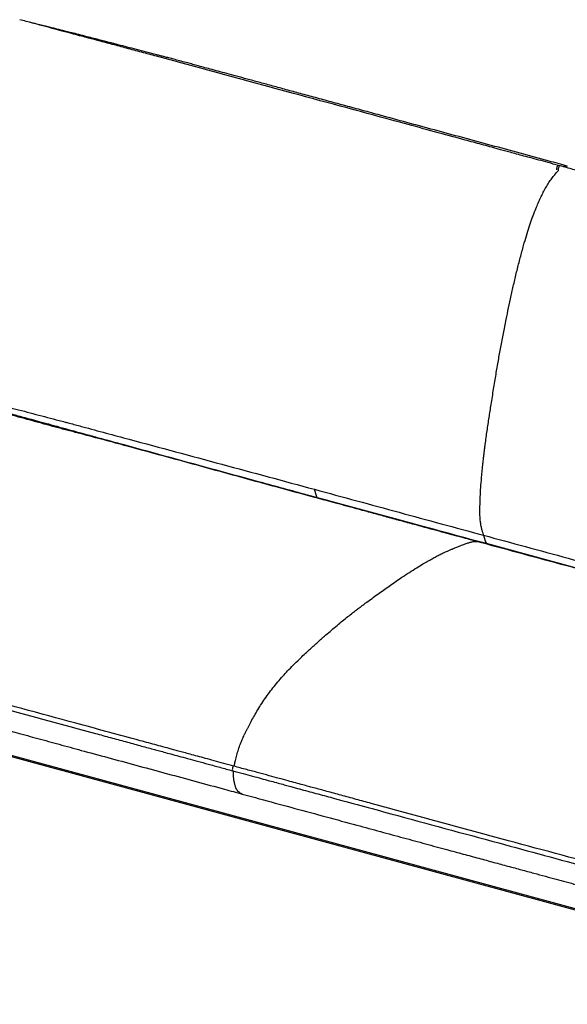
# Paper-space layout '_Trimetric' of a CAD drawing. Header units: millimetres. Extents: x -826 to 1033, y -202 to 1013.
# Tile 9 of 19: x -294 to 278, y -26 to 1005. Entities that reach past the tile are written whole.
import ezdxf

# ---------------------------------------------------------------- set-up
doc = ezdxf.new("R2010")
doc.units = ezdxf.units.MM

psp = doc.layouts.new('_Trimetric')

# ---------------------------------------------------------------- linework, layer by layer
at = {"color": 7, "linetype": 'Continuous', "lineweight": 25}
for p, q in [((271, 851.9), (269.2, 852.3)), ((370.8, 408.2), (193.8, 456.3)), ((-662.4, 332.2), (650.5, -24.6)), ((-661.4, 330.5), (650.5, -26))]:
    psp.add_line(p, q, dxfattribs=at)
at = {"color": 7, "linetype": 'Continuous', "lineweight": 25, "flags": 128}
for points in [[(267.6, 847.7), (267.5, 848.1), (267.4, 848.8), (267.5, 849.7), (267.7, 850.6), (268.1, 851.5), (268.5, 852.1), (269, 852.3), (269.2, 852.3)], [(269.4, 847.3), (269.2, 847.6), (269.1, 848.3), (269.2, 849.2), (269.5, 850.2), (269.9, 851), (270.3, 851.6), (270.7, 851.9), (271, 851.9)], [(186.3, 458.3), (98.5, 482.2), (9.3, 506.4)], [(363.2, 410.2), (274, 434.4), (186.3, 458.3)], [(-70.3, 223.3), (-70.5, 223.4), (-71, 223.1), (-71.4, 222.5), (-71.8, 221.6), (-72, 220.7), (-72.1, 219.8), (-72, 219.1), (-71.8, 218.6), (-71.6, 218.5)]]:
    psp.add_lwpolyline(points, dxfattribs=at)
at = {"color": 7, "linetype": 'Continuous', "lineweight": 25}
for points, knots in [([(269.2, 852.3), (265.6, 853.3), (258.7, 855.2), (248.8, 857.9), (239.6, 860.4), (231.3, 862.6), (223.9, 864.7), (217.3, 866.4), (211.5, 868), (206.3, 869.4), (197.5, 871.8), (184.4, 875.4), (151.9, 884.2), (87.7, 901.7), (-18.4, 930.5), (-108.8, 955.1), (-166.9, 970.8), (-182.4, 975), (-197.3, 979), (-208.6, 982), (-216.9, 984.2), (-223, 985.8), (-230.2, 987.7), (-238.4, 989.9), (-247.7, 992.4), (-257.9, 995.1), (-269.2, 998.2), (-281.5, 1001.5), (-290, 1003.7), (-294.5, 1004.9)], [0, 0, 0, 0, 0.0190821, 0.0367167, 0.0529039, 0.0676437, 0.0809362, 0.0925826, 0.1028329, 0.1116897, 0.1199682, 0.1501231, 0.1811573, 0.2928047, 0.4921749, 0.7459156, 0.7738296, 0.8017134, 0.8282955, 0.8529081, 0.8618295, 0.8726282, 0.8853383, 0.8999583, 0.9164885, 0.9345838, 0.9545298, 0.976336, 1, 1, 1, 1]), ([(278.4, 851.7), (272.1, 853.4), (255.6, 857.9), (229.1, 865.1), (198.9, 873.3), (169, 881.4), (139.6, 889.4), (110.9, 897.2), (85.9, 904), (64.5, 909.8), (46.7, 914.7), (29.6, 919.3), (13.2, 923.8), (-2.4, 928), (-17.2, 932), (-31.1, 935.8), (-44.1, 939.4), (-56.3, 942.6), (-67.4, 945.7), (-77.5, 948.4), (-86.7, 950.9), (-94.9, 953.1), (-102.2, 955.1), (-108.8, 956.9), (-114.7, 958.5), (-120.7, 960.1), (-126.9, 961.7), (-133, 963.4), (-138.2, 964.8), (-142.9, 966), (-147.1, 967.1), (-153.3, 968.8), (-161.6, 971), (-172, 973.6), (-181.8, 976.2), (-189, 978), (-194, 979.3), (-197.1, 980.1), (-201.2, 981.2), (-206.2, 982.5), (-212, 984), (-218.8, 985.7), (-226.5, 987.7), (-234.3, 989.7), (-241.3, 991.5), (-246.8, 992.9), (-251.4, 994), (-255.6, 995.1), (-260, 996.2), (-267, 998), (-275.1, 1000), (-281.6, 1001.6), (-284.3, 1002.2)], [0, 0, 0, 0, 0.034092, 0.088008, 0.141976, 0.195508, 0.248148, 0.299468, 0.34907, 0.381981, 0.41379, 0.44439, 0.47368, 0.501563, 0.527949, 0.552753, 0.575895, 0.597674, 0.61758, 0.635598, 0.651856, 0.6665, 0.679447, 0.6911, 0.701582, 0.71101, 0.723536, 0.73427, 0.743557, 0.751719, 0.759055, 0.765843, 0.784989, 0.803245, 0.820641, 0.837186, 0.841342, 0.846847, 0.853977, 0.862733, 0.873107, 0.885089, 0.898656, 0.91377, 0.926035, 0.935702, 0.942652, 0.950007, 0.957753, 0.965878, 0.986429, 1, 1, 1, 1]), ([(190.9, 465.1), (190.8, 465.3), (190.5, 466.6), (189.8, 468.7), (188.9, 471.8), (188.1, 475.4), (187.5, 479.6), (187.1, 484.6), (187, 490.5), (187.1, 497.5), (187.4, 505.8), (187.9, 515.2), (188.8, 526.5), (189.6, 535.3), (190.3, 541.7), (190.7, 544.7), (191.1, 548.4), (191.6, 552.3), (192.1, 556.2), (193, 563.6), (194.5, 574.3), (196.6, 588.2), (198.9, 602.8), (201.3, 617.9), (203.8, 633.3), (206.3, 648), (208.9, 662.2), (211.6, 676.4), (214.3, 690.1), (217, 703.4), (219.7, 716.1), (222.7, 729.2), (225.8, 742.4), (229.2, 755.6), (232.5, 767.7), (235.6, 778.5), (238.5, 787.7), (241.3, 796), (244.1, 803.4), (246.7, 809.9), (249.2, 815.7), (251.6, 820.8), (254.1, 825.8), (256.9, 830.7), (259.9, 835.5), (263, 839.8), (266, 843.5), (268.1, 846), (269.2, 847.1), (269.3, 847.2)], [0, 0, 0, 0, 0.002678, 0.013388, 0.025752, 0.038612, 0.051869, 0.06628, 0.082607, 0.101563, 0.123592, 0.148296, 0.175092, 0.210781, 0.215573, 0.223595, 0.233294, 0.243047, 0.252842, 0.262664, 0.297739, 0.332286, 0.365615, 0.405782, 0.443561, 0.479149, 0.513294, 0.547504, 0.58332, 0.613085, 0.644026, 0.675873, 0.70834, 0.740723, 0.772006, 0.797041, 0.819975, 0.840728, 0.859533, 0.876607, 0.892144, 0.90632, 0.919427, 0.935829, 0.951769, 0.967702, 0.983257, 0.997918, 1, 1, 1, 1]), ([(836.2, 697.6), (832.6, 698.6), (825.7, 700.5), (815.7, 703.3), (806.6, 705.8), (798.3, 708.1), (790.8, 710.2), (784.2, 712), (778.4, 713.6), (773.2, 715), (764.3, 717.5), (751.2, 721.1), (718.7, 730.1), (654.2, 747.7), (547.8, 776.6), (457.1, 801.3), (398.8, 817.1), (383.3, 821.3), (368.4, 825.4), (357.1, 828.5), (348.7, 830.7), (342.6, 832.4), (335.4, 834.3), (327.1, 836.6), (317.9, 839.1), (307.6, 841.9), (296.3, 845), (284, 848.3), (275.4, 850.6), (271, 851.9)], [0, 0, 0, 0, 0.019102, 0.036749, 0.05294, 0.067677, 0.080965, 0.092608, 0.102858, 0.111716, 0.119992, 0.150145, 0.181181, 0.292835, 0.492202, 0.745946, 0.773857, 0.801739, 0.828323, 0.852938, 0.861855, 0.87265, 0.885358, 0.899979, 0.916514, 0.934617, 0.954565, 0.97636, 1, 1, 1, 1]), ([(274, 851), (274.4, 851.2), (275.4, 851.8), (276.9, 852), (278, 851.8), (278.4, 851.7)], [0, 0, 0, 0, 0.248912, 0.646817, 1, 1, 1, 1]), ([(6.7, 506.7), (-25.6, 515.5), (-57.6, 524.3), (-121.3, 541.8), (-153.1, 550.5), (-193.1, 561.3), (-201.1, 563.5), (-217.2, 567.8), (-225.3, 569.9), (-235.3, 572.5), (-237.3, 573.1), (-241.3, 574.1), (-243.3, 574.6), (-246.2, 575.4), (-247.2, 575.7), (-249.1, 576.2), (-252.1, 577), (-255, 577.8), (-264.8, 580.4), (-272.7, 582.6), (-288.6, 587), (-296.6, 589.2), (-312.6, 593.5), (-320.6, 595.6), (-336.6, 599.7), (-344.6, 601.7), (-356.5, 604.4), (-360.5, 605.3), (-366.4, 606.6), (-368.4, 607), (-370.9, 607.5), (-371.4, 607.6), (-372.3, 607.8), (-373.8, 608.1), (-375.3, 608.4), (-376.3, 608.6)], [0, 0, 0, 0, 0.25, 0.25, 0.5, 0.5, 0.5625, 0.5625, 0.625, 0.625, 0.640625, 0.640625, 0.65625, 0.65625, 0.664063, 0.664063, 0.671875, 0.6875, 0.6875, 0.75, 0.75, 0.8125, 0.8125, 0.875, 0.875, 0.9375, 0.9375, 0.96875, 0.96875, 0.984375, 0.984375, 0.988281, 0.988281, 0.992188, 1, 1, 1, 1]), ([(9.3, 506.4), (-7.2, 510.9), (-39.9, 519.8), (-88.5, 533.1), (-136.9, 546.4), (-178, 557.7), (-212, 566.9), (-238.8, 574), (-265.3, 581.2), (-289.8, 588), (-312.5, 594.1), (-333.3, 599.5), (-353.8, 604.3), (-367.3, 607), (-374.1, 608.4)], [0, 0, 0, 0, 0.127718, 0.254655, 0.380838, 0.506355, 0.576451, 0.646142, 0.714378, 0.783175, 0.837384, 0.891561, 0.945728, 1, 1, 1, 1]), ([(-371.6, 614.4), (-371.3, 614.4), (-371.1, 614.3), (-370.7, 614.2), (-370.4, 614.2), (-369.7, 614.1), (-369.3, 614), (-367.9, 613.7), (-367, 613.6), (-364.2, 613), (-358.6, 611.9), (-352.9, 610.7), (-345.1, 608.9), (-341.2, 608), (-333.4, 606.1), (-329.5, 605.1), (-321.5, 603.1), (-317.6, 602.1), (-309.6, 600.1), (-305.6, 599), (-297.6, 596.9), (-293.6, 595.9), (-285.6, 593.8), (-281.6, 592.8), (-273.5, 590.6), (-269.5, 589.6), (-261.4, 587.4), (-255.3, 585.8), (-248.1, 583.9), (-245, 583.1), (-242.9, 582.5), (-241.9, 582.3), (-236.7, 580.9), (-228.5, 578.7), (-220.4, 576.5), (-212.3, 574.3), (-208.2, 573.2), (-196.1, 569.9), (-188, 567.7), (-163.8, 561.2), (-147.6, 556.9), (-115.3, 548.2), (-99.2, 543.8), (-50.7, 530.7), (-18.4, 522), (13.9, 513.2)], [0, 0, 0, 0, 0.001953, 0.001953, 0.003906, 0.003906, 0.007812, 0.007812, 0.015625, 0.015625, 0.03125, 0.0625, 0.0625, 0.09375, 0.09375, 0.125, 0.125, 0.15625, 0.15625, 0.1875, 0.1875, 0.21875, 0.21875, 0.25, 0.25, 0.28125, 0.28125, 0.3125, 0.328125, 0.335938, 0.335938, 0.34375, 0.34375, 0.375, 0.40625, 0.40625, 0.4375, 0.4375, 0.5, 0.5, 0.625, 0.625, 0.75, 0.75, 1, 1, 1, 1]), ([(-366.9, 606.7), (-365.2, 606.5), (-361.8, 606.2), (-356.3, 605.3), (-350.5, 604.2), (-344.8, 602.8), (-339, 601.4), (-333.2, 600), (-327.2, 598.4), (-321.7, 597), (-316.7, 595.7), (-311.8, 594.4), (-307.2, 593.1), (-303, 592), (-299.3, 591), (-295.3, 589.9), (-291.2, 588.8), (-286.9, 587.7), (-282.4, 586.5), (-277.9, 585.2), (-267, 582.3), (-253.7, 578.6), (-237.9, 574.3), (-225.8, 571), (-213.6, 567.6), (-201.5, 564.2), (-189.6, 560.9), (-178.5, 557.8), (-168, 554.9), (-159.8, 552.7), (-155.1, 551.4), (-153.7, 551)], [0, 0, 0, 0, 0.025781, 0.052775, 0.08113, 0.109779, 0.135456, 0.16361, 0.192431, 0.219989, 0.240577, 0.263328, 0.288242, 0.304913, 0.322429, 0.34079, 0.359996, 0.380047, 0.400944, 0.422687, 0.443646, 0.553059, 0.608442, 0.663767, 0.721762, 0.778289, 0.833345, 0.886933, 0.933222, 0.980399, 1, 1, 1, 1]), ([(-52.8, 523.3), (-48.1, 522.1), (-34.4, 518.3), (-11.2, 512), (7.4, 506.9), (16.8, 504.4)], [0, 0, 0, 0, 0.201695, 0.592643, 1, 1, 1, 1]), ([(183.7, 458.6), (183.1, 458.8), (182.5, 459), (181.3, 459.3), (179.4, 459.8), (177.4, 460.3), (173.3, 461.4), (170.5, 462.2), (161.3, 464.7), (154.6, 466.5), (139.9, 470.5), (127.8, 473.8), (112.1, 478.1), (105, 480), (101.4, 481), (100.1, 481.3), (97.7, 482), (96.4, 482.3), (94, 483), (92.7, 483.4), (90.3, 484), (89.1, 484.4), (85.5, 485.3), (83.1, 486), (76.1, 487.9), (71.6, 489.1), (58.6, 492.6), (50.6, 494.8), (28.4, 500.8), (16.3, 504.1), (6.7, 506.7)], [0, 0, 0, 0, 0.015625, 0.015625, 0.03125, 0.0625, 0.0625, 0.125, 0.125, 0.25, 0.25, 0.375, 0.4375, 0.46875, 0.46875, 0.484375, 0.484375, 0.5, 0.5, 0.515625, 0.515625, 0.53125, 0.53125, 0.5625, 0.5625, 0.625, 0.625, 0.75, 0.75, 1, 1, 1, 1]), ([(9.3, 506.4), (9.2, 506.4), (8.4, 506.7), (7.6, 506.7), (6.7, 506.7)], [0, 0, 0, 0, 0.057052, 1, 1, 1, 1]), ([(14, 513.2), (43.4, 505.2), (72.9, 497.2), (131.9, 481.1), (161.4, 473.1), (190.9, 465.1)], [0, 0, 0, 0, 0.5, 0.5, 1, 1, 1, 1]), ([(193.8, 456.3), (164.3, 464.3), (134.8, 472.3), (75.8, 488.3), (46.3, 496.3), (16.8, 504.4)], [0, 0, 0, 0, 0.5, 0.5, 1, 1, 1, 1]), ([(190.9, 465.1), (219.6, 457.3), (249.5, 449.2), (309.3, 432.9), (339.1, 424.8), (367.9, 417)], [0, 0, 0, 0, 0.5, 0.5, 1, 1, 1, 1]), ([(-70, 223.3), (-69.9, 223.9), (-69.6, 225.9), (-68.7, 229.8), (-67.4, 235), (-65.6, 240.9), (-63.6, 246.4), (-61.6, 251.4), (-60.1, 254.9), (-59, 257.2), (-58.4, 258.4), (-57.8, 259.6), (-57.2, 260.8), (-56.5, 262), (-55.2, 264.7), (-52.9, 268.9), (-49.8, 274.8), (-46.2, 281), (-42.3, 287.6), (-37.9, 294.1), (-33.2, 300.6), (-28.2, 306.9), (-23.1, 313.1), (-18, 318.9), (-12.5, 324.9), (-6.7, 330.8), (-0.9, 336.4), (4.2, 341.2), (8.7, 345.3), (12.6, 348.9), (16.2, 352.1), (19.5, 355.1), (22.7, 358), (26.8, 361.5), (31.7, 365.8), (37.6, 370.7), (43.3, 375.4), (48.7, 379.8), (53.6, 383.6), (57.8, 386.9), (61.4, 389.6), (64.2, 391.7), (66.2, 393.2), (67.7, 394.3), (68.7, 395), (69.3, 395.5), (69.5, 395.6), (69.6, 395.7), (69.6, 395.7), (69.6, 395.7), (69.7, 395.7), (69.7, 395.7), (73.6, 398.7), (81.6, 404.4), (93.5, 413), (104, 420.3), (113.2, 426.2), (120.5, 430.8), (126.1, 434.3), (129.6, 436.3), (131, 437.1), (131.6, 437.5), (131.9, 437.6), (132, 437.7), (132.1, 437.7), (132.1, 437.8), (133.7, 438.7), (136.8, 440.4), (141.2, 442.9), (145.4, 445), (149.1, 446.8), (151.9, 448.1), (153.8, 448.9), (155.2, 449.5), (156.6, 450.1), (158.8, 451), (161.8, 452.2), (165.3, 453.6), (168.5, 454.9), (171.2, 455.9), (173.4, 456.7), (175.2, 457.3), (176.6, 457.7), (177.9, 458), (179.2, 458.3), (180.7, 458.6), (182.3, 458.6), (183.3, 458.6), (183.7, 458.6)], [0, 0, 0, 0, 0.003545, 0.010842, 0.021187, 0.032031, 0.043087, 0.052348, 0.061707, 0.064222, 0.066775, 0.069373, 0.072022, 0.074726, 0.077493, 0.089577, 0.102762, 0.117176, 0.132999, 0.150423, 0.1684, 0.187522, 0.207171, 0.226791, 0.245896, 0.269536, 0.291399, 0.311391, 0.327608, 0.342268, 0.355593, 0.368052, 0.380045, 0.391886, 0.413749, 0.436189, 0.458184, 0.47887, 0.497678, 0.513239, 0.526791, 0.538328, 0.544838, 0.55047, 0.554699, 0.556345, 0.557028, 0.55732, 0.557447, 0.557503, 0.557527, 0.557538, 0.557546, 0.603025, 0.648243, 0.693456, 0.723436, 0.75298, 0.77781, 0.788197, 0.792641, 0.794569, 0.795412, 0.795782, 0.795944, 0.796016, 0.796072, 0.814461, 0.831349, 0.847507, 0.863641, 0.874058, 0.880561, 0.885966, 0.891389, 0.8968, 0.911866, 0.926051, 0.938899, 0.950052, 0.958392, 0.965237, 0.970919, 0.975742, 0.979962, 0.987287, 0.994275, 1, 1, 1, 1]), ([(360.7, 410.5), (332, 418.3), (302.1, 426.5), (242.3, 442.7), (212.4, 450.8), (183.7, 458.6)], [0, 0, 0, 0, 0.5, 0.5, 1, 1, 1, 1]), ([(183.7, 458.6), (184.5, 458.6), (185.4, 458.6), (186.2, 458.3), (186.2, 458.3)], [0, 0, 0, 0, 0.942935, 1, 1, 1, 1]), ([(-634.5, 374.2), (-631.1, 373.1), (-624.4, 371.1), (-614.7, 368.1), (-605.8, 365.4), (-597.7, 363), (-590.3, 360.9), (-583.8, 359), (-578.1, 357.3), (-573, 355.8), (-564.3, 353.3), (-551.4, 349.6), (-529.6, 343.4), (-503, 335.9), (-444.5, 319.8), (-348.5, 293.8), (-257.9, 269.1), (-199.5, 253.3), (-184, 249.1), (-169.1, 245), (-157.7, 241.9), (-149.4, 239.7), (-143.3, 238), (-136.1, 236), (-127.8, 233.8), (-118.5, 231.3), (-108.3, 228.5), (-97, 225.4), (-84.6, 222.1), (-76.1, 219.7), (-71.6, 218.5)], [0, 0, 0, 0, 0.019092, 0.036737, 0.052936, 0.067689, 0.080994, 0.092652, 0.102915, 0.111784, 0.120061, 0.150203, 0.181227, 0.23706, 0.292894, 0.492241, 0.745971, 0.773881, 0.801761, 0.828346, 0.852961, 0.861875, 0.872665, 0.88537, 0.899988, 0.916521, 0.934621, 0.954567, 0.97636, 1, 1, 1, 1]), ([(-70.3, 223.3), (-73.9, 224.3), (-80.8, 226.2), (-90.8, 228.9), (-99.9, 231.4), (-108.3, 233.7), (-115.8, 235.7), (-122.4, 237.5), (-128.2, 239.1), (-133.3, 240.5), (-142.3, 242.9), (-155.4, 246.5), (-187.9, 255.3), (-252.4, 272.8), (-326.9, 293.1), (-396.4, 312), (-444.2, 325), (-481.3, 335.1), (-507.6, 342.4), (-523, 346.7), (-537.7, 350.9), (-548.9, 354.1), (-557.1, 356.5), (-563.2, 358.2), (-570.2, 360.2), (-578.4, 362.6), (-587.5, 365.2), (-597.5, 368.2), (-608.5, 371.5), (-620.5, 375.1), (-628.7, 377.6), (-633, 379)], [0, 0, 0, 0, 0.019083, 0.036718, 0.052905, 0.067645, 0.080937, 0.092584, 0.102834, 0.11169, 0.119969, 0.150124, 0.181158, 0.292806, 0.492177, 0.576758, 0.661339, 0.745916, 0.773827, 0.801708, 0.828285, 0.852894, 0.861817, 0.872619, 0.885333, 0.89996, 0.916498, 0.934604, 0.954555, 0.976353, 1, 1, 1, 1]), ([(-624.6, 356.8), (-621.9, 355.7), (-616.5, 353.6), (-608.6, 350.7), (-601.3, 348), (-594.9, 345.8), (-590.2, 344.1), (-586.8, 342.9), (-584.5, 342.1), (-581.9, 341.2), (-578.7, 340.1), (-575.1, 338.8), (-571.6, 337.6), (-566.6, 335.9), (-560.5, 333.8), (-553.4, 331.4), (-547.1, 329.3), (-541.6, 327.4), (-535.3, 325.4), (-527.6, 322.9), (-518.3, 319.9), (-508.6, 316.9), (-500.6, 314.4), (-494.6, 312.6), (-490.5, 311.4), (-486.3, 310.1), (-481.6, 308.8), (-476.3, 307.3), (-470.9, 305.7), (-465.6, 304.3), (-460.4, 302.8), (-454.5, 301.1), (-447.8, 299.3), (-441, 297.4), (-434, 295.5), (-426.9, 293.5), (-419.1, 291.4), (-410.6, 289.1), (-400.8, 286.4), (-389.4, 283.3), (-376.4, 279.7), (-362.4, 275.9), (-347.5, 271.9), (-331.6, 267.5), (-313.9, 262.7), (-294.2, 257.4), (-272.6, 251.5), (-250.2, 245.4), (-225.4, 238.6), (-198.4, 231.3), (-169.3, 223.4), (-139.8, 215.4), (-110, 207.3), (-84, 200.2), (-67.8, 195.8), (-61.6, 194.1)], [0, 0, 0, 0, 0.01484, 0.029583, 0.042721, 0.054146, 0.063781, 0.068384, 0.072399, 0.075996, 0.082797, 0.089381, 0.095745, 0.101884, 0.116227, 0.129102, 0.14048, 0.150345, 0.158689, 0.174813, 0.191522, 0.208917, 0.227004, 0.234038, 0.241197, 0.24871, 0.256922, 0.266207, 0.276966, 0.285239, 0.29451, 0.304924, 0.316632, 0.329792, 0.341257, 0.353802, 0.367513, 0.382478, 0.398784, 0.419924, 0.442915, 0.467674, 0.49411, 0.52213, 0.551633, 0.588165, 0.626428, 0.666228, 0.707361, 0.757764, 0.809362, 0.861742, 0.914468, 0.967079, 1, 1, 1, 1]), ([(-71.6, 218.5), (-68, 217.5), (-61.1, 215.7), (-51.1, 213), (-42, 210.5), (-33.6, 208.2), (-26.2, 206.2), (-19.5, 204.4), (-13.7, 202.8), (-8.6, 201.4), (0.3, 199), (13.4, 195.4), (46, 186.6), (110.5, 169), (185, 148.8), (254.5, 129.9), (302.4, 116.9), (339.5, 106.8), (366.1, 99.7), (381.8, 95.6), (396.9, 91.7), (408.3, 88.8), (416.8, 86.6), (423, 85), (430.3, 83.1), (438.7, 81), (448.2, 78.6), (458.7, 76), (470.3, 73.1), (482.9, 70), (491.8, 67.9), (496.4, 66.8)], [0, 0, 0, 0, 0.019081, 0.036714, 0.0529, 0.067638, 0.080928, 0.092572, 0.102819, 0.111674, 0.119952, 0.150105, 0.181137, 0.292775, 0.49213, 0.576704, 0.661275, 0.745846, 0.773769, 0.801655, 0.828225, 0.852823, 0.861751, 0.872558, 0.885276, 0.899909, 0.916456, 0.934573, 0.954536, 0.976345, 1, 1, 1, 1]), ([(-61.6, 194.2), (-61.7, 194.2), (-62.5, 194.3), (-63.8, 195), (-65.5, 196.2), (-67, 198.2), (-68.3, 200.7), (-69.3, 203.7), (-70.1, 207), (-70.6, 210.4), (-70.8, 214), (-70.8, 216.6), (-70.6, 218.1), (-70.6, 218.2)], [0, 0, 0, 0, 0.012224, 0.126993, 0.239591, 0.352685, 0.467634, 0.582302, 0.693895, 0.799465, 0.896611, 0.987146, 1, 1, 1, 1]), ([(497.5, 71.7), (493.8, 72.6), (486.7, 74.3), (476.4, 76.8), (467, 79), (458.5, 81.2), (450.9, 83.1), (444.1, 84.8), (438.2, 86.3), (433, 87.6), (423.9, 89.9), (410.7, 93.3), (388.3, 99.1), (361.2, 106.2), (302.4, 122), (206.6, 148.1), (115.9, 172.7), (57.6, 188.6), (42, 192.8), (27.1, 196.9), (15.8, 199.9), (7.4, 202.2), (1.3, 203.9), (-5.9, 205.8), (-14.1, 208.1), (-23.4, 210.6), (-33.7, 213.4), (-45, 216.5), (-57.3, 219.8), (-65.9, 222.1), (-70.3, 223.3)], [0, 0, 0, 0, 0.019087, 0.036725, 0.052916, 0.067658, 0.080954, 0.092605, 0.10286, 0.111723, 0.12, 0.15015, 0.181181, 0.237005, 0.292827, 0.492196, 0.745943, 0.773856, 0.801738, 0.828323, 0.852938, 0.861855, 0.872649, 0.885356, 0.899977, 0.916512, 0.934615, 0.954563, 0.976358, 1, 1, 1, 1]), ([(-61.6, 194.1), (-54.3, 192.1), (-35.9, 187.1), (-6.6, 179.2), (26, 170.3), (55.9, 162.2), (82.8, 154.9), (106.8, 148.4), (129.9, 142.1), (150.7, 136.4), (169.3, 131.4), (185.7, 126.9), (201.3, 122.7), (216.1, 118.7), (230.1, 114.9), (243.1, 111.4), (255.3, 108.1), (266.5, 105), (277.4, 102.1), (287.8, 99.3), (297.7, 96.6), (306.5, 94.2), (314.4, 92.1), (321.4, 90.2), (327.6, 88.6), (333.2, 87.1), (338.1, 85.8), (343.2, 84.4), (348.3, 83.1), (353.5, 81.8), (357.9, 80.6), (361.8, 79.6), (365.4, 78.7), (370.1, 77.6), (375.8, 76.2), (382.4, 74.6), (388.5, 73.1), (394.3, 71.8), (398.8, 70.8), (402.2, 70), (404.8, 69.4), (408.2, 68.6), (412.2, 67.8), (416.7, 66.8), (421.5, 65.7), (427, 64.6), (433.2, 63.3), (441.4, 61.6), (451.8, 59.4), (462.3, 57.4), (471.7, 55.5), (479.8, 53.9), (488.7, 52.3), (498, 50.6), (504.4, 49.6), (507.5, 49.1)], [0, 0, 0, 0, 0.039009, 0.097358, 0.155283, 0.212172, 0.255783, 0.298176, 0.339132, 0.378456, 0.408621, 0.437549, 0.465167, 0.491409, 0.516218, 0.539139, 0.560588, 0.580529, 0.598932, 0.618279, 0.635615, 0.651124, 0.664983, 0.677358, 0.688216, 0.697929, 0.706624, 0.714419, 0.724758, 0.733628, 0.741335, 0.748146, 0.754292, 0.759971, 0.772563, 0.784095, 0.794583, 0.804206, 0.8145, 0.817928, 0.822089, 0.827948, 0.835518, 0.842807, 0.851194, 0.860676, 0.871273, 0.883291, 0.903025, 0.9249, 0.937635, 0.951747, 0.967153, 0.983739, 1, 1, 1, 1])]:
    psp.add_open_spline(points, degree=3, knots=knots, dxfattribs=at)
for points in [[(16.8, 504.4), (15.7, 506.9), (14.7, 509.9), (14, 513.2)], [(190.9, 465.1), (191.7, 461.8), (192.6, 458.8), (193.8, 456.3)]]:
    psp.add_open_spline(points, degree=3, dxfattribs=at)

doc.saveas('drawing.dxf')
